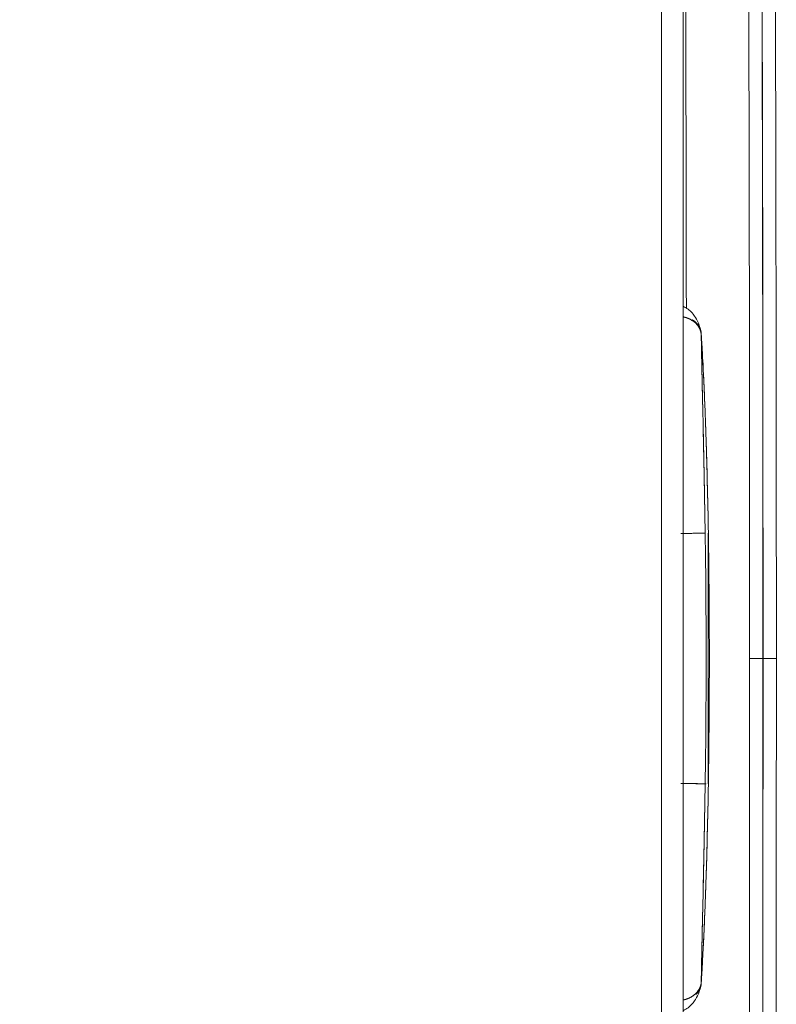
# Model space of a CAD drawing. Header units: millimetres. Extents: x -10 to 594, y 0 to 420.
# Tile 239 of 256: x 155 to 163, y 268 to 279. Entities that reach past the tile are written whole.
import ezdxf

# ---------------------------------------------------------------- set-up
doc = ezdxf.new("R2010")
doc.units = ezdxf.units.MM
doc.layers.add('1', color=7, linetype='Continuous', true_color=0xffffff)
doc.styles.add('Calibri', font='txt')
doc.dimstyles.get("Standard").update_dxf_attribs({"dimtxt": 0.18, "dimasz": 0.18, "dimexe": 0.18, "dimexo": 0.0625, "dimgap": 0.09, "dimtad": 0, "dimtih": 1, "dimtoh": 1, "dimdec": 4, "dimzin": 0, "dimdsep": 46, "dimtxsty": 'Standard', "dimcen": 0.09, "dimadec": 0, "dimazin": 0, "dimtfac": 1, "dimtdec": 4, "dimtofl": 0, "dimtmove": 0, "dimatfit": 3, "dimfxl": 0, "dimtolj": 1, "dimtzin": 0, "dimarcsym": 0})

# ---------------------------------------------------------------- blocks, each defined once
blk = doc.blocks.new('_U3')
at = {"layer": '1', "color": 18, "lineweight": 13}
for p, q in [((160.466, 283.043), (78.399, 283.043)), ((80.399, 283.043), (80.399, 278.542)), ((80.399, 260.452), (80.399, 264.953)), ((160.471, 260.452), (78.399, 260.452))]:
    blk.add_line(p, q, dxfattribs=at)
at = {"layer": '1', "color": 18}
for points in [[(80.399, 283.043), (81.337, 279.543), (79.461, 279.543)], [(80.399, 260.452), (79.461, 263.952), (81.337, 263.952)]]:
    blk.add_solid(points, dxfattribs=at)
at = {"layer": '1', "color": 18, "linetype": 'Continuous', "lineweight": 13, "char_height": 3.5, "attachment_point": 7, "line_spacing_factor": 1.399613, "style": 'Calibri'}
for s, insert in [('\\fCalibri|b0|i0;\\W1.0000;0.5', (77.259, 272.273)), ('\\fCalibri|b0|i0;\\W1.0000;CTRS', (87.41, 272.273)), ('\\fCalibri|b0|i0;\\W1.0000;FWD LIFT POINTS', (59.594, 265.228))]:
    blk.add_mtext(s, dxfattribs=dict(at, insert=insert))

msp = doc.modelspace()

# ---------------------------------------------------------------- linework, layer by layer
at = {"layer": '1', "color": 155, "linetype": 'Continuous', "lineweight": 13}
msp.add_line((161.941, 255.154), (161.941, 288.378), dxfattribs=at)
at = {"layer": '1', "color": 155, "linetype": 'Continuous', "lineweight": 18}
for p, q in [((162.18, 255.154), (162.18, 288.378)), ((162.218, 273.126), (162.188, 273.126)), ((163.047, 271.766), (162.902, 271.766)), ((163.047, 271.766), (163.048, 271.766)), ((163.193, 271.766), (163.048, 271.766)), ((162.188, 270.407), (162.218, 270.406))]:
    msp.add_line(p, q, dxfattribs=at)
at = {"layer": '1', "color": 155, "linetype": 'Continuous', "lineweight": 13}
for points in [[(162.194, 282.647), (162.203, 280.291), (162.21, 277.935), (162.213, 275.578)], [(162.902, 271.766), (162.902, 275.145), (162.896, 278.524), (162.884, 281.902)], [(163.028, 281.903), (163.04, 278.524), (163.047, 275.145), (163.047, 271.766)], [(163.048, 271.766), (163.048, 275.145), (163.042, 278.524), (163.03, 281.903)], [(163.174, 281.904), (163.186, 278.524), (163.193, 275.145), (163.193, 271.766)], [(162.884, 261.63), (162.896, 265.009), (162.902, 268.387), (162.902, 271.766)], [(163.047, 271.766), (163.047, 268.387), (163.04, 265.008), (163.028, 261.629)], [(163.03, 261.629), (163.042, 265.008), (163.048, 268.387), (163.048, 271.766)], [(163.193, 271.766), (163.193, 268.387), (163.186, 265.008), (163.174, 261.629)]]:
    msp.add_open_spline(points, degree=3, dxfattribs=at)
at = {"layer": '1', "color": 155, "linetype": 'Continuous', "lineweight": 18}
for points, knots in [([(162.37, 275.335), (162.366, 275.355), (162.351, 275.404), (162.311, 275.488), (162.251, 275.559), (162.199, 275.59), (162.181, 275.597)], [0, 0, 0, 0, 0.186036, 0.464003, 0.822665, 1, 1, 1, 1]), ([(162.376, 275.29), (162.376, 275.291), (162.375, 275.292), (162.375, 275.293), (162.375, 275.295), (162.375, 275.296), (162.375, 275.298), (162.375, 275.299), (162.374, 275.301), (162.374, 275.302), (162.374, 275.304), (162.374, 275.305), (162.373, 275.307), (162.373, 275.308), (162.373, 275.31), (162.372, 275.311), (162.372, 275.313), (162.372, 275.314), (162.371, 275.316), (162.371, 275.317), (162.371, 275.319), (162.37, 275.32), (162.37, 275.322), (162.37, 275.323), (162.369, 275.325), (162.369, 275.326), (162.368, 275.328), (162.368, 275.329), (162.367, 275.331), (162.367, 275.332), (162.366, 275.334), (162.366, 275.335), (162.365, 275.336), (162.365, 275.338), (162.364, 275.339), (162.364, 275.341), (162.363, 275.342), (162.363, 275.344), (162.362, 275.345), (162.361, 275.347), (162.361, 275.348), (162.36, 275.349), (162.36, 275.351), (162.359, 275.352), (162.358, 275.354), (162.358, 275.355), (162.357, 275.356), (162.356, 275.358), (162.356, 275.359), (162.355, 275.361), (162.354, 275.362), (162.353, 275.363), (162.353, 275.365), (162.352, 275.366), (162.351, 275.368), (162.35, 275.369), (162.35, 275.37), (162.349, 275.372), (162.348, 275.373), (162.347, 275.374), (162.346, 275.376), (162.345, 275.377), (162.345, 275.378), (162.344, 275.38), (162.343, 275.381), (162.342, 275.382), (162.341, 275.384), (162.34, 275.385), (162.339, 275.386), (162.338, 275.388), (162.337, 275.389), (162.336, 275.39), (162.335, 275.391), (162.334, 275.393), (162.333, 275.394), (162.332, 275.395), (162.331, 275.396), (162.33, 275.398), (162.329, 275.399), (162.328, 275.4), (162.327, 275.401), (162.326, 275.403), (162.325, 275.404), (162.324, 275.405), (162.323, 275.406), (162.322, 275.407), (162.321, 275.409), (162.32, 275.41), (162.318, 275.411), (162.317, 275.412), (162.316, 275.413), (162.315, 275.414), (162.314, 275.416), (162.313, 275.417), (162.311, 275.418), (162.31, 275.419), (162.309, 275.42), (162.308, 275.421), (162.307, 275.422), (162.305, 275.423), (162.304, 275.425), (162.303, 275.426), (162.301, 275.427), (162.3, 275.428), (162.299, 275.429), (162.298, 275.43), (162.296, 275.431), (162.295, 275.432), (162.293, 275.433), (162.292, 275.434), (162.29, 275.436), (162.288, 275.437), (162.285, 275.439), (162.283, 275.44), (162.281, 275.442), (162.279, 275.443), (162.277, 275.445), (162.275, 275.446), (162.272, 275.448), (162.27, 275.449), (162.268, 275.45), (162.265, 275.452), (162.263, 275.453), (162.261, 275.454), (162.258, 275.456), (162.256, 275.457), (162.253, 275.458), (162.251, 275.46), (162.248, 275.461), (162.246, 275.462), (162.243, 275.463), (162.24, 275.464), (162.238, 275.466), (162.235, 275.467), (162.232, 275.468), (162.23, 275.469), (162.227, 275.47), (162.224, 275.471), (162.221, 275.472), (162.219, 275.473), (162.216, 275.474), (162.213, 275.475), (162.21, 275.476), (162.207, 275.477), (162.204, 275.478), (162.201, 275.478), (162.198, 275.479), (162.195, 275.48), (162.192, 275.481), (162.189, 275.481), (162.186, 275.482), (162.183, 275.483), (162.181, 275.483), (162.181, 275.483)], [0, 0, 0, 0, 0.00588, 0.011757, 0.017629, 0.023498, 0.029363, 0.035224, 0.041081, 0.046935, 0.052785, 0.058631, 0.064473, 0.070312, 0.076147, 0.081979, 0.087807, 0.093631, 0.099452, 0.10527, 0.111083, 0.116893, 0.1227, 0.128503, 0.134303, 0.140099, 0.145891, 0.15168, 0.157466, 0.163248, 0.169026, 0.174801, 0.180573, 0.186341, 0.192106, 0.197867, 0.203625, 0.209379, 0.21513, 0.220877, 0.226621, 0.232362, 0.238099, 0.243832, 0.249562, 0.255289, 0.261012, 0.266731, 0.272448, 0.27816, 0.28387, 0.289575, 0.295278, 0.300977, 0.306672, 0.312365, 0.318053, 0.323739, 0.32942, 0.335099, 0.340773, 0.346445, 0.352112, 0.357776, 0.363437, 0.369094, 0.374748, 0.380398, 0.386045, 0.391688, 0.397328, 0.402965, 0.408597, 0.414227, 0.419852, 0.425474, 0.431093, 0.436708, 0.44232, 0.447928, 0.453532, 0.459133, 0.464731, 0.470324, 0.475914, 0.481501, 0.487084, 0.492663, 0.498239, 0.503811, 0.509379, 0.514944, 0.520505, 0.526062, 0.531616, 0.537166, 0.542712, 0.548255, 0.553794, 0.559329, 0.564861, 0.570388, 0.575913, 0.581433, 0.58695, 0.592463, 0.597973, 0.603478, 0.608981, 0.61732, 0.625687, 0.63408, 0.6425, 0.650947, 0.659421, 0.667922, 0.67645, 0.685005, 0.693587, 0.702197, 0.710833, 0.719497, 0.728187, 0.736906, 0.745651, 0.754424, 0.763224, 0.772051, 0.780906, 0.789788, 0.798698, 0.807636, 0.816601, 0.825593, 0.834614, 0.843662, 0.852737, 0.861841, 0.870973, 0.880132, 0.88932, 0.898536, 0.907781, 0.917054, 0.926356, 0.935686, 0.945045, 0.954432, 0.963848, 0.973293, 0.982768, 0.992271, 1, 1, 1, 1]), ([(162.187, 275.482), (162.194, 275.48), (162.201, 275.478), (162.216, 275.474), (162.224, 275.471), (162.239, 275.465), (162.247, 275.462), (162.268, 275.451), (162.281, 275.442), (162.3, 275.428), (162.306, 275.423), (162.317, 275.413), (162.322, 275.408), (162.336, 275.391), (162.345, 275.38), (162.355, 275.361), (162.358, 275.355), (162.363, 275.342), (162.366, 275.336), (162.37, 275.323), (162.371, 275.316), (162.373, 275.307), (162.374, 275.303), (162.375, 275.297), (162.375, 275.293), (162.376, 275.29)], [0, 0, 0, 0, 0.069407, 0.069407, 0.146956, 0.146956, 0.224506, 0.224506, 0.379604, 0.379604, 0.457154, 0.457154, 0.534703, 0.534703, 0.689802, 0.689802, 0.767352, 0.767352, 0.844901, 0.844901, 0.922451, 0.922451, 0.961225, 0.961225, 1, 1, 1, 1]), ([(162.281, 275.451), (162.281, 275.451), (162.282, 275.451), (162.283, 275.45), (162.284, 275.449), (162.285, 275.449), (162.286, 275.448), (162.287, 275.447), (162.288, 275.446), (162.289, 275.446), (162.29, 275.445), (162.292, 275.444), (162.293, 275.444), (162.294, 275.443), (162.295, 275.442), (162.296, 275.441), (162.297, 275.441), (162.298, 275.44), (162.299, 275.439), (162.3, 275.438), (162.301, 275.438), (162.302, 275.437), (162.303, 275.436), (162.304, 275.435), (162.304, 275.435), (162.305, 275.434), (162.306, 275.433), (162.308, 275.432), (162.31, 275.431), (162.312, 275.429), (162.314, 275.427), (162.316, 275.425), (162.318, 275.423), (162.32, 275.421), (162.322, 275.419), (162.324, 275.417), (162.326, 275.414), (162.328, 275.412), (162.33, 275.41), (162.332, 275.408), (162.334, 275.406), (162.336, 275.404), (162.337, 275.401), (162.339, 275.399), (162.341, 275.397), (162.343, 275.394), (162.344, 275.392), (162.346, 275.39), (162.347, 275.387), (162.349, 275.385), (162.35, 275.383), (162.352, 275.38), (162.353, 275.378), (162.354, 275.375), (162.356, 275.373), (162.357, 275.37), (162.358, 275.368), (162.359, 275.365), (162.361, 275.363), (162.362, 275.36), (162.363, 275.358), (162.364, 275.355), (162.365, 275.353), (162.366, 275.35), (162.367, 275.347), (162.367, 275.345), (162.368, 275.342), (162.369, 275.339), (162.37, 275.337), (162.37, 275.334), (162.371, 275.331), (162.372, 275.329), (162.372, 275.326), (162.373, 275.323), (162.373, 275.321), (162.374, 275.318), (162.374, 275.315), (162.374, 275.312), (162.375, 275.31), (162.375, 275.307), (162.375, 275.304), (162.375, 275.301), (162.375, 275.298), (162.376, 275.296), (162.376, 275.293), (162.376, 275.291), (162.376, 275.29)], [0, 0, 0, 0, 0.005704, 0.011731, 0.01775, 0.023759, 0.029759, 0.03575, 0.041732, 0.047705, 0.053669, 0.059623, 0.065569, 0.071505, 0.077432, 0.08335, 0.089259, 0.095159, 0.10105, 0.106932, 0.112805, 0.118669, 0.124524, 0.13037, 0.136206, 0.142034, 0.147853, 0.153662, 0.167818, 0.181988, 0.196175, 0.210378, 0.224596, 0.238831, 0.253081, 0.267347, 0.281629, 0.295927, 0.310241, 0.324571, 0.338916, 0.353276, 0.367652, 0.382044, 0.39645, 0.410872, 0.42531, 0.439762, 0.454229, 0.468712, 0.483209, 0.497721, 0.512249, 0.526791, 0.541348, 0.555921, 0.570508, 0.58511, 0.599727, 0.614359, 0.629005, 0.643665, 0.658341, 0.673032, 0.687737, 0.702457, 0.717192, 0.731941, 0.746706, 0.761485, 0.776279, 0.791088, 0.805911, 0.82075, 0.835603, 0.850471, 0.865354, 0.880253, 0.895166, 0.910096, 0.92504, 0.94, 0.954976, 0.969968, 0.984976, 1, 1, 1, 1]), ([(162.418, 273.13), (162.415, 273.315), (162.412, 273.498), (162.408, 273.723), (162.407, 273.773), (162.405, 273.866), (162.402, 274.004), (162.399, 274.138), (162.397, 274.236), (162.397, 274.25), (162.397, 274.274), (162.396, 274.311), (162.394, 274.395), (162.392, 274.464), (162.389, 274.6), (162.387, 274.685), (162.385, 274.777), (162.385, 274.791), (162.385, 274.815), (162.384, 274.85), (162.382, 274.93), (162.381, 274.993), (162.38, 275.043), (162.379, 275.056), (162.379, 275.079), (162.378, 275.112), (162.378, 275.144), (162.377, 275.174), (162.377, 275.187), (162.377, 275.21), (162.376, 275.243), (162.376, 275.272), (162.376, 275.29)], [0, 0, 0, 0, 0.25, 0.25, 0.3125, 0.3125, 0.375, 0.5, 0.5, 0.515625, 0.515625, 0.53125, 0.5625, 0.625, 0.625, 0.75, 0.75, 0.765625, 0.765625, 0.78125, 0.8125, 0.875, 0.875, 0.890625, 0.890625, 0.90625, 0.9375, 0.9375, 0.953125, 0.953125, 0.96875, 1, 1, 1, 1]), ([(162.376, 275.29), (162.377, 275.272), (162.379, 275.243), (162.381, 275.21), (162.382, 275.187), (162.383, 275.173), (162.385, 275.144), (162.387, 275.112), (162.388, 275.079), (162.39, 275.056), (162.39, 275.043), (162.393, 274.993), (162.395, 274.951), (162.398, 274.884), (162.4, 274.85), (162.402, 274.815), (162.403, 274.791), (162.404, 274.777), (162.408, 274.685), (162.411, 274.6), (162.417, 274.464), (162.42, 274.395), (162.423, 274.311), (162.424, 274.274), (162.425, 274.25), (162.425, 274.236), (162.429, 274.138), (162.431, 274.048), (162.435, 273.912), (162.437, 273.866), (162.439, 273.773), (162.44, 273.723), (162.446, 273.498), (162.45, 273.315), (162.453, 273.13)], [0, 0, 0, 0, 0.03125, 0.046875, 0.046875, 0.0625, 0.0625, 0.09375, 0.109375, 0.109375, 0.125, 0.125, 0.1875, 0.1875, 0.21875, 0.234375, 0.234375, 0.25, 0.25, 0.375, 0.375, 0.4375, 0.46875, 0.484375, 0.484375, 0.5, 0.5, 0.625, 0.625, 0.6875, 0.6875, 0.75, 0.75, 1, 1, 1, 1]), ([(162.376, 275.29), (162.376, 275.285), (162.376, 275.28), (162.377, 275.264), (162.378, 275.253), (162.38, 275.22), (162.381, 275.198), (162.384, 275.153), (162.385, 275.131), (162.389, 275.062), (162.392, 275.016), (162.397, 274.924), (162.399, 274.877), (162.406, 274.737), (162.41, 274.642), (162.417, 274.453), (162.421, 274.358), (162.428, 274.168), (162.431, 274.073), (162.436, 273.882), (162.439, 273.787), (162.446, 273.504), (162.45, 273.317), (162.453, 273.13)], [0, 0, 0, 0, 0.007511, 0.007511, 0.023883, 0.023883, 0.056627, 0.056627, 0.089372, 0.089372, 0.15486, 0.15486, 0.220349, 0.220349, 0.351327, 0.351327, 0.482305, 0.482305, 0.613282, 0.613282, 0.74426, 0.74426, 1, 1, 1, 1]), ([(162.418, 273.13), (162.415, 273.317), (162.412, 273.505), (162.407, 273.787), (162.405, 273.883), (162.401, 274.074), (162.399, 274.169), (162.395, 274.36), (162.393, 274.455), (162.388, 274.644), (162.386, 274.738), (162.383, 274.879), (162.382, 274.925), (162.38, 275.018), (162.379, 275.064), (162.378, 275.132), (162.378, 275.155), (162.377, 275.2), (162.376, 275.222), (162.376, 275.255), (162.376, 275.266), (162.376, 275.281), (162.376, 275.286), (162.376, 275.29)], [0, 0, 0, 0, 0.255919, 0.255919, 0.386989, 0.386989, 0.518058, 0.518058, 0.649128, 0.649128, 0.780197, 0.780197, 0.845732, 0.845732, 0.911267, 0.911267, 0.944034, 0.944034, 0.976801, 0.976801, 0.993185, 0.993185, 1, 1, 1, 1]), ([(162.154, 273.126), (162.187, 273.127), (162.22, 273.127), (162.282, 273.128), (162.311, 273.129), (162.36, 273.129), (162.38, 273.13), (162.408, 273.13), (162.416, 273.13), (162.418, 273.13)], [0, 0, 0, 0, 0.251503, 0.251503, 0.503005, 0.503005, 0.754508, 0.754508, 1, 1, 1, 1]), ([(162.418, 270.402), (162.416, 270.402), (162.408, 270.402), (162.38, 270.403), (162.36, 270.403), (162.311, 270.404), (162.282, 270.404), (162.22, 270.405), (162.187, 270.406), (162.154, 270.406)], [0, 0, 0, 0, 0.245492, 0.245492, 0.496995, 0.496995, 0.748497, 0.748497, 1, 1, 1, 1]), ([(162.453, 270.402), (162.45, 270.215), (162.446, 270.028), (162.439, 269.745), (162.436, 269.65), (162.431, 269.459), (162.428, 269.363), (162.421, 269.173), (162.417, 269.078), (162.41, 268.888), (162.405, 268.794), (162.399, 268.654), (162.396, 268.607), (162.392, 268.514), (162.389, 268.468), (162.385, 268.4), (162.384, 268.377), (162.381, 268.332), (162.38, 268.31), (162.378, 268.277), (162.377, 268.266), (162.376, 268.251), (162.376, 268.247), (162.376, 268.242)], [0, 0, 0, 0, 0.255938, 0.255938, 0.387017, 0.387017, 0.518096, 0.518096, 0.649175, 0.649175, 0.780254, 0.780254, 0.845793, 0.845793, 0.911333, 0.911333, 0.944102, 0.944102, 0.976872, 0.976872, 0.993257, 0.993257, 1, 1, 1, 1]), ([(162.376, 268.242), (162.376, 268.247), (162.376, 268.252), (162.376, 268.268), (162.376, 268.279), (162.376, 268.312), (162.377, 268.334), (162.378, 268.379), (162.378, 268.402), (162.379, 268.47), (162.38, 268.516), (162.382, 268.609), (162.383, 268.656), (162.386, 268.796), (162.388, 268.89), (162.393, 269.079), (162.395, 269.174), (162.399, 269.364), (162.401, 269.46), (162.405, 269.65), (162.407, 269.746), (162.412, 270.028), (162.415, 270.215), (162.418, 270.402)], [0, 0, 0, 0, 0.007511, 0.007511, 0.023883, 0.023883, 0.056627, 0.056627, 0.089372, 0.089372, 0.15486, 0.15486, 0.220349, 0.220349, 0.351327, 0.351327, 0.482305, 0.482305, 0.613282, 0.613282, 0.74426, 0.74426, 1, 1, 1, 1]), ([(162.453, 270.402), (162.45, 270.217), (162.446, 270.035), (162.44, 269.809), (162.439, 269.76), (162.437, 269.667), (162.433, 269.529), (162.429, 269.395), (162.425, 269.297), (162.425, 269.283), (162.424, 269.258), (162.423, 269.222), (162.42, 269.138), (162.417, 269.068), (162.411, 268.933), (162.408, 268.847), (162.404, 268.756), (162.403, 268.742), (162.402, 268.718), (162.4, 268.682), (162.396, 268.603), (162.393, 268.539), (162.39, 268.49), (162.39, 268.476), (162.388, 268.454), (162.387, 268.42), (162.385, 268.389), (162.383, 268.359), (162.382, 268.345), (162.381, 268.323), (162.379, 268.29), (162.377, 268.26), (162.376, 268.242)], [0, 0, 0, 0, 0.25, 0.25, 0.3125, 0.3125, 0.375, 0.5, 0.5, 0.515625, 0.515625, 0.53125, 0.5625, 0.625, 0.625, 0.75, 0.75, 0.765625, 0.765625, 0.78125, 0.8125, 0.875, 0.875, 0.890625, 0.890625, 0.90625, 0.9375, 0.9375, 0.953125, 0.953125, 0.96875, 1, 1, 1, 1]), ([(162.376, 268.242), (162.376, 268.26), (162.376, 268.29), (162.377, 268.323), (162.377, 268.345), (162.377, 268.359), (162.378, 268.389), (162.378, 268.42), (162.379, 268.454), (162.379, 268.476), (162.38, 268.49), (162.381, 268.539), (162.382, 268.582), (162.383, 268.648), (162.384, 268.682), (162.385, 268.718), (162.385, 268.742), (162.385, 268.756), (162.387, 268.847), (162.389, 268.933), (162.392, 269.068), (162.394, 269.138), (162.396, 269.222), (162.397, 269.258), (162.397, 269.283), (162.397, 269.297), (162.399, 269.395), (162.401, 269.484), (162.404, 269.621), (162.405, 269.667), (162.407, 269.76), (162.408, 269.809), (162.412, 270.035), (162.415, 270.217), (162.418, 270.402)], [0, 0, 0, 0, 0.03125, 0.046875, 0.046875, 0.0625, 0.0625, 0.09375, 0.109375, 0.109375, 0.125, 0.125, 0.1875, 0.1875, 0.21875, 0.234375, 0.234375, 0.25, 0.25, 0.375, 0.375, 0.4375, 0.46875, 0.484375, 0.484375, 0.5, 0.5, 0.625, 0.625, 0.6875, 0.6875, 0.75, 0.75, 1, 1, 1, 1]), ([(162.39, 270.403), (162.39, 270.403), (162.39, 270.403), (162.406, 270.403), (162.419, 270.403), (162.429, 270.403)], [0, 0, 0, 0, 0.016753, 0.016753, 1, 1, 1, 1]), ([(162.181, 268.05), (162.181, 268.05), (162.182, 268.05), (162.183, 268.05), (162.184, 268.051), (162.186, 268.051), (162.187, 268.051), (162.189, 268.052), (162.191, 268.052), (162.192, 268.052), (162.194, 268.053), (162.195, 268.053), (162.197, 268.054), (162.198, 268.054), (162.2, 268.054), (162.201, 268.055), (162.203, 268.055), (162.204, 268.056), (162.205, 268.056), (162.207, 268.056), (162.208, 268.057), (162.21, 268.057), (162.211, 268.058), (162.213, 268.058), (162.214, 268.059), (162.216, 268.059), (162.217, 268.06), (162.218, 268.06), (162.22, 268.061), (162.221, 268.061), (162.223, 268.062), (162.224, 268.062), (162.225, 268.063), (162.227, 268.063), (162.228, 268.064), (162.229, 268.064), (162.231, 268.065), (162.232, 268.065), (162.234, 268.066), (162.235, 268.066), (162.236, 268.067), (162.238, 268.068), (162.239, 268.068), (162.24, 268.069), (162.242, 268.069), (162.243, 268.07), (162.244, 268.07), (162.245, 268.071), (162.247, 268.072), (162.248, 268.072), (162.249, 268.073), (162.251, 268.073), (162.252, 268.074), (162.253, 268.075), (162.254, 268.075), (162.256, 268.076), (162.257, 268.077), (162.258, 268.077), (162.259, 268.078), (162.26, 268.079), (162.262, 268.079), (162.263, 268.08), (162.264, 268.081), (162.265, 268.081), (162.266, 268.082), (162.268, 268.083), (162.269, 268.083), (162.27, 268.084), (162.271, 268.085), (162.272, 268.085), (162.273, 268.086), (162.274, 268.087), (162.276, 268.087), (162.277, 268.088), (162.278, 268.089), (162.279, 268.09), (162.28, 268.09), (162.281, 268.091), (162.282, 268.092), (162.283, 268.093), (162.284, 268.093), (162.285, 268.094), (162.286, 268.095), (162.287, 268.095), (162.289, 268.096), (162.29, 268.097), (162.291, 268.098), (162.292, 268.099), (162.293, 268.099), (162.294, 268.1), (162.296, 268.102), (162.298, 268.104), (162.301, 268.106), (162.303, 268.108), (162.306, 268.11), (162.308, 268.112), (162.31, 268.114), (162.312, 268.116), (162.314, 268.118), (162.317, 268.12), (162.319, 268.122), (162.321, 268.124), (162.323, 268.127), (162.325, 268.129), (162.327, 268.131), (162.329, 268.133), (162.331, 268.136), (162.333, 268.138), (162.334, 268.14), (162.336, 268.143), (162.338, 268.145), (162.34, 268.147), (162.341, 268.15), (162.343, 268.152), (162.345, 268.155), (162.346, 268.157), (162.348, 268.16), (162.349, 268.162), (162.351, 268.165), (162.352, 268.167), (162.354, 268.17), (162.355, 268.172), (162.356, 268.175), (162.358, 268.177), (162.359, 268.18), (162.36, 268.183), (162.361, 268.185), (162.362, 268.188), (162.363, 268.19), (162.364, 268.193), (162.365, 268.196), (162.366, 268.198), (162.367, 268.201), (162.368, 268.204), (162.369, 268.206), (162.37, 268.209), (162.37, 268.212), (162.371, 268.215), (162.372, 268.217), (162.372, 268.22), (162.373, 268.223), (162.373, 268.226), (162.374, 268.228), (162.374, 268.231), (162.375, 268.234), (162.375, 268.237), (162.375, 268.24), (162.375, 268.241), (162.376, 268.242)], [0, 0, 0, 0, 0.002432, 0.00719, 0.011942, 0.016687, 0.021425, 0.026155, 0.030879, 0.035595, 0.040304, 0.045007, 0.049702, 0.05439, 0.059072, 0.063746, 0.068414, 0.073074, 0.077728, 0.082375, 0.087015, 0.091648, 0.096274, 0.100893, 0.105505, 0.11011, 0.114709, 0.119301, 0.123885, 0.128463, 0.133035, 0.137599, 0.142157, 0.146708, 0.151252, 0.155789, 0.16032, 0.164844, 0.169361, 0.173871, 0.178375, 0.182872, 0.187362, 0.191846, 0.196323, 0.200793, 0.205257, 0.209714, 0.214164, 0.218608, 0.223045, 0.227475, 0.231899, 0.236316, 0.240726, 0.24513, 0.249527, 0.253918, 0.258301, 0.262679, 0.267049, 0.271413, 0.275771, 0.280122, 0.284466, 0.288804, 0.293135, 0.297459, 0.301777, 0.306089, 0.310393, 0.314691, 0.318983, 0.323268, 0.327547, 0.331819, 0.336084, 0.340343, 0.344595, 0.348841, 0.353081, 0.357313, 0.36154, 0.36576, 0.369973, 0.37418, 0.37838, 0.382574, 0.386761, 0.390942, 0.401129, 0.411327, 0.421536, 0.431757, 0.441989, 0.452233, 0.462488, 0.472755, 0.483033, 0.493322, 0.503623, 0.513935, 0.524258, 0.534593, 0.544938, 0.555295, 0.565663, 0.576041, 0.586431, 0.596831, 0.607243, 0.617665, 0.628098, 0.638541, 0.648996, 0.659461, 0.669937, 0.680424, 0.690922, 0.70143, 0.711949, 0.722478, 0.733018, 0.743568, 0.75413, 0.764701, 0.775284, 0.785877, 0.796481, 0.807095, 0.81772, 0.828356, 0.839002, 0.849659, 0.860327, 0.871005, 0.881694, 0.892394, 0.903104, 0.913826, 0.924558, 0.935302, 0.946056, 0.956822, 0.967599, 0.978388, 0.989188, 1, 1, 1, 1]), ([(162.376, 268.242), (162.375, 268.239), (162.375, 268.236), (162.374, 268.229), (162.373, 268.226), (162.371, 268.216), (162.37, 268.21), (162.366, 268.197), (162.363, 268.19), (162.358, 268.178), (162.355, 268.172), (162.344, 268.153), (162.336, 268.142), (162.322, 268.125), (162.317, 268.12), (162.306, 268.11), (162.3, 268.105), (162.281, 268.091), (162.268, 268.082), (162.247, 268.072), (162.239, 268.068), (162.224, 268.062), (162.216, 268.059), (162.2, 268.055), (162.192, 268.052), (162.184, 268.051)], [0, 0, 0, 0, 0.038508, 0.038508, 0.077016, 0.077016, 0.154033, 0.154033, 0.231049, 0.231049, 0.308066, 0.308066, 0.462098, 0.462098, 0.539115, 0.539115, 0.616131, 0.616131, 0.770164, 0.770164, 0.84718, 0.84718, 0.924197, 0.924197, 1, 1, 1, 1]), ([(162.376, 268.242), (162.376, 268.242), (162.376, 268.241), (162.376, 268.239), (162.376, 268.238), (162.375, 268.236), (162.375, 268.235), (162.375, 268.233), (162.375, 268.232), (162.375, 268.23), (162.375, 268.229), (162.375, 268.227), (162.375, 268.226), (162.375, 268.224), (162.375, 268.223), (162.374, 268.221), (162.374, 268.22), (162.374, 268.218), (162.374, 268.217), (162.374, 268.215), (162.373, 268.214), (162.373, 268.212), (162.373, 268.211), (162.373, 268.209), (162.372, 268.208), (162.372, 268.206), (162.372, 268.205), (162.372, 268.203), (162.371, 268.202), (162.371, 268.2), (162.371, 268.199), (162.37, 268.197), (162.37, 268.196), (162.369, 268.195), (162.369, 268.193), (162.369, 268.192), (162.368, 268.19), (162.368, 268.189), (162.367, 268.187), (162.367, 268.186), (162.366, 268.184), (162.366, 268.183), (162.365, 268.182), (162.365, 268.18), (162.364, 268.179), (162.364, 268.177), (162.363, 268.176), (162.363, 268.175), (162.362, 268.173), (162.362, 268.172), (162.361, 268.17), (162.36, 268.169), (162.36, 268.168), (162.359, 268.166), (162.358, 268.165), (162.358, 268.164), (162.357, 268.162), (162.356, 268.161), (162.356, 268.159), (162.355, 268.158), (162.354, 268.157), (162.354, 268.155), (162.353, 268.154), (162.352, 268.153), (162.351, 268.151), (162.351, 268.15), (162.35, 268.149), (162.349, 268.148), (162.348, 268.146), (162.347, 268.145), (162.347, 268.144), (162.346, 268.142), (162.345, 268.141), (162.344, 268.14), (162.343, 268.139), (162.342, 268.137), (162.341, 268.136), (162.341, 268.135), (162.34, 268.134), (162.339, 268.132), (162.338, 268.131), (162.337, 268.13), (162.336, 268.129), (162.335, 268.127), (162.334, 268.126), (162.333, 268.125), (162.332, 268.124), (162.331, 268.123), (162.33, 268.121), (162.329, 268.12), (162.328, 268.119), (162.327, 268.118), (162.326, 268.117), (162.325, 268.116), (162.324, 268.115), (162.322, 268.113), (162.321, 268.112), (162.32, 268.111), (162.319, 268.111), (162.319, 268.11)], [0, 0, 0, 0, 0.01063, 0.021252, 0.031867, 0.042475, 0.053076, 0.06367, 0.074257, 0.084838, 0.095411, 0.105977, 0.116536, 0.127089, 0.137635, 0.148174, 0.158706, 0.169232, 0.179751, 0.190263, 0.200768, 0.211267, 0.22176, 0.232246, 0.242725, 0.253197, 0.263663, 0.274123, 0.284576, 0.295023, 0.305463, 0.315896, 0.326323, 0.336744, 0.347158, 0.357566, 0.367967, 0.378362, 0.38875, 0.399132, 0.409508, 0.419877, 0.430239, 0.440595, 0.450944, 0.461287, 0.471624, 0.481954, 0.492278, 0.502595, 0.512906, 0.523211, 0.533509, 0.5438, 0.554086, 0.564365, 0.574637, 0.584903, 0.595163, 0.605416, 0.615662, 0.625902, 0.636135, 0.646362, 0.656583, 0.666797, 0.677004, 0.687205, 0.697399, 0.707587, 0.717768, 0.727943, 0.738112, 0.748273, 0.758429, 0.768577, 0.778719, 0.788855, 0.798984, 0.809106, 0.819222, 0.829331, 0.839433, 0.849529, 0.859618, 0.869701, 0.879776, 0.889845, 0.899907, 0.909963, 0.920011, 0.930053, 0.940088, 0.950116, 0.960137, 0.970152, 0.98016, 0.99016, 1, 1, 1, 1]), ([(162.181, 267.936), (162.199, 267.943), (162.251, 267.974), (162.311, 268.044), (162.351, 268.128), (162.366, 268.177), (162.37, 268.197)], [0, 0, 0, 0, 0.177499, 0.536159, 0.813973, 1, 1, 1, 1])]:
    msp.add_open_spline(points, degree=3, knots=knots, dxfattribs=at)
for points in [[(162.418, 273.13), (162.403, 273.13), (162.154, 273.126)], [(162.154, 270.406), (162.403, 270.402), (162.418, 270.402)]]:
    msp.add_rational_spline(points, [1, 0.707106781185, 1], degree=2, dxfattribs=at)
for points, degree in [([(162.218, 273.126), (162.208, 273.126), (162.198, 273.126), (162.188, 273.126)], 3), ([(162.418, 270.402), (162.432, 271.312), (162.432, 272.221), (162.418, 273.13)], 3), ([(162.418, 270.402), (162.432, 271.312), (162.432, 272.221), (162.418, 273.13)], 3), ([(162.45, 270.402), (162.45, 273.13)], 1), ([(162.453, 273.13), (162.467, 272.221), (162.467, 271.312), (162.453, 270.402)], 3), ([(162.453, 273.13), (162.467, 272.221), (162.467, 271.312), (162.453, 270.402)], 3), ([(162.218, 270.406), (162.208, 270.406), (162.198, 270.407), (162.188, 270.407)], 3)]:
    msp.add_open_spline(points, degree=degree, dxfattribs=at)

# ---------------------------------------------------------------- dimensions: what is measured, and where the dimension line sits
at = {"layer": '1', "color": 18, "linetype": 'Continuous', "lineweight": 13}
dim = msp.add_linear_dim(base=(80.399, 283.043), p1=(161.971, 260.452), p2=(161.966, 283.043), angle=90, text=' <> \\fCalibri|b0|i0;\\C18;{\\H1.00x;\\fCalibri|b0|i0;CTRS\\fCalibri|b0|i0;}\\C18;\\P\\fCalibri|b0|i0;\\C18;{\\H1.00x;\\fCalibri|b0|i0;FWD LIFT POINTS\\fCalibri|b0|i0;}\\C18;', dimstyle='Standard', override={"dimtxt": 3.5, "dimasz": 3.5, "dimexe": 2, "dimexo": 0, "dimgap": 1.5, "dimtih": 1, "dimtoh": 1, "dimdec": 1, "dimlfac": 0.02, "dimdsep": 46, "dimlunit": 2, "dimtxsty": 'Calibri', "dimsah": 1, "dimse1": 0, "dimse2": 0, "dimsd1": 0, "dimsd2": 0, "dimclrd": 18, "dimclre": 18, "dimclrt": 18, "dimtol": 0, "dimtm": -0.1, "dimtfac": 1, "dimtdec": 2, "dimtofl": 1, "dimtmove": 0, "dimlwd": 13, "dimlwe": 13}, dxfattribs=at)
dim.commit()
dim.dimension.update_dxf_attribs({"geometry": '_U3', "text_midpoint": (80.399, 271.748), "dimtype": 160})

doc.saveas('drawing.dxf')
